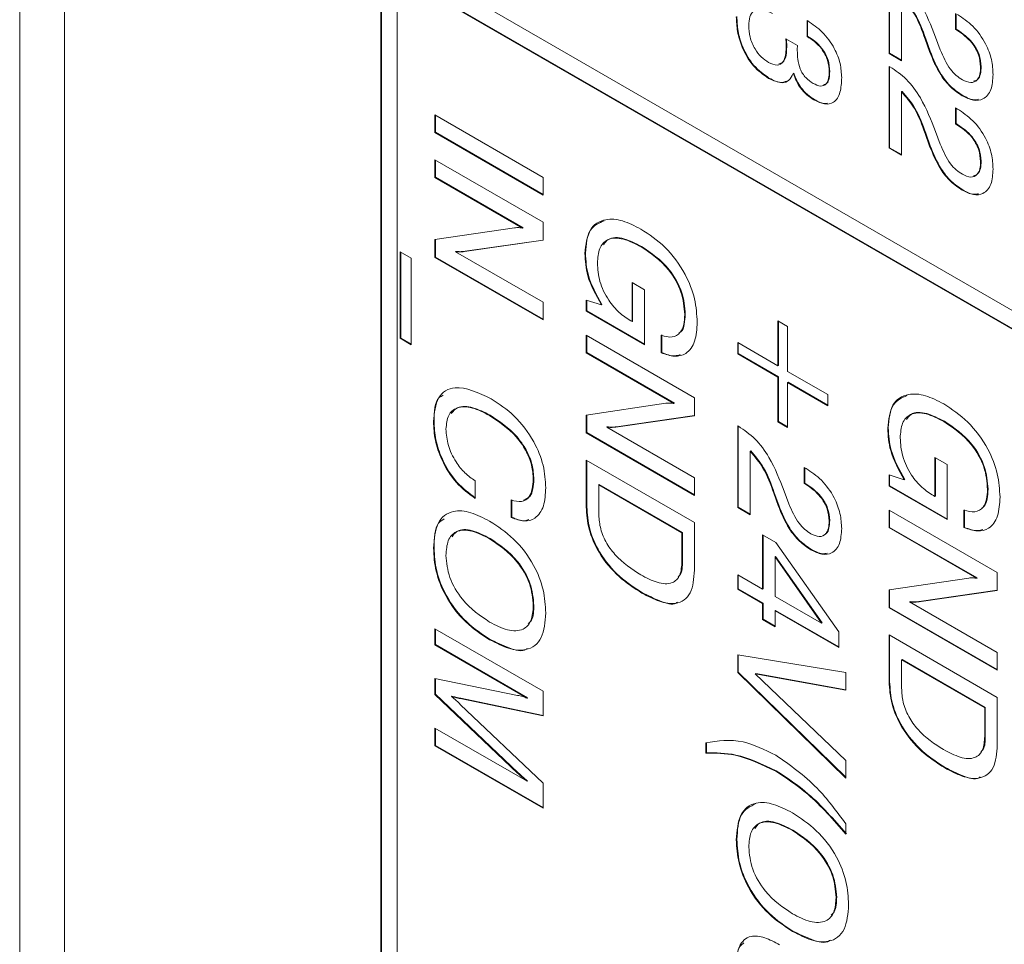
# Model space of a CAD drawing. Header units: millimetres. Extents: x 22 to 278, y 61 to 167.
# Tile 132 of 148: x 237.06 to 243.5, y 123.03 to 129.07. Entities that reach past the tile are written whole.
import ezdxf

# ---------------------------------------------------------------- set-up
doc = ezdxf.new("R2010")
doc.units = ezdxf.units.MM
doc.layers.get('0').update_dxf_attribs({"lineweight": 15})

msp = doc.modelspace()

# ---------------------------------------------------------------- linework, layer by layer
for p, q in [((237.0574, 138.037), (237.0574, 86.1867)), ((237.3503, 86.1867), (237.3503, 137.2205)), ((239.4186, 132.0051), (239.4186, 113.1021)), ((239.4221, 132.003), (239.4221, 113.1042)), ((239.5246, 129.4942), (264.5209, 115.0642)), ((239.5246, 129.3717), (239.5246, 122.5536)), ((264.5209, 114.9417), (239.5246, 129.3717)), ((264.5244, 114.9438), (239.5282, 129.3738)), ((242.742, 128.8528), (242.742, 129.3867)), ((242.7455, 128.8548), (242.7455, 129.3846)), ((242.8236, 129.2212), (242.8236, 128.8057)), ((243.1771, 129.0099), (243.1771, 129.1145)), ((243.1806, 129.0119), (243.1806, 129.1125)), ((242.2053, 129.0684), (242.2101, 129.0656)), ((242.2053, 128.9637), (242.2053, 129.0684)), ((242.2088, 128.9658), (242.2088, 129.0664)), ((242.2088, 128.9658), (242.2053, 128.9637)), ((243.0451, 128.9605), (243.0767, 128.877)), ((243.1806, 129.0119), (243.1771, 129.0099)), ((243.185, 129.0053), (243.1771, 129.0099)), ((243.1886, 129.0073), (243.1806, 129.0119)), ((243.1886, 129.0073), (243.185, 129.0053)), ((242.0672, 128.9499), (242.1427, 128.9058)), ((242.0676, 128.9459), (242.0672, 128.9499)), ((242.0708, 128.9477), (242.0676, 128.9459)), ((242.0728, 128.8946), (242.0693, 128.8925)), ((242.9812, 128.9496), (242.9777, 128.9475)), ((243.0068, 128.8656), (242.9777, 128.9475)), ((243.0104, 128.8676), (242.9812, 128.9496)), ((242.7455, 128.8548), (242.742, 128.8528)), ((242.8236, 128.8057), (242.742, 128.8528)), ((242.8236, 128.8098), (242.7455, 128.8548)), ((243.0104, 128.8676), (243.0068, 128.8656)), ((242.742, 128.769), (242.7475, 128.7659)), ((242.742, 128.2352), (242.742, 128.769)), ((242.7455, 128.2372), (242.7455, 128.767)), ((243.3438, 128.7667), (243.3403, 128.7647)), ((242.1187, 128.7237), (242.1152, 128.7216)), ((242.3539, 128.7343), (242.3503, 128.7323)), ((241.9566, 128.6926), (241.953, 128.6906)), ((242.8271, 128.6056), (242.8236, 128.6035)), ((242.8236, 128.6035), (242.8236, 128.1881)), ((243.2238, 128.5787), (243.2203, 128.5767)), ((242.2544, 128.5521), (242.2509, 128.55)), ((239.7721, 128.451), (240.4792, 128.0428)), ((239.7721, 128.3359), (239.7721, 128.451)), ((239.7757, 128.3379), (239.7757, 128.449)), ((243.1771, 128.4969), (243.1889, 128.4901)), ((243.1771, 128.3922), (243.1771, 128.4969)), ((243.1806, 128.3943), (243.1806, 128.4949)), ((243.1806, 128.3943), (243.1771, 128.3922)), ((243.185, 128.3876), (243.1771, 128.3922)), ((243.1886, 128.3897), (243.1806, 128.3943)), ((243.1886, 128.3897), (243.185, 128.3876)), ((239.7757, 128.3379), (239.7721, 128.3359)), ((240.4792, 127.9277), (239.7721, 128.3359)), ((240.4792, 127.9318), (239.7757, 128.3379)), ((242.9812, 128.3319), (242.9777, 128.3299)), ((243.0068, 128.2479), (242.9777, 128.3299)), ((243.0104, 128.25), (242.9812, 128.3319)), ((243.0451, 128.3428), (243.0767, 128.2593)), ((243.0104, 128.25), (243.0068, 128.2479)), ((242.7455, 128.2372), (242.742, 128.2352)), ((242.8236, 128.1881), (242.742, 128.2352)), ((242.8236, 128.1921), (242.7455, 128.2372)), ((239.7721, 128.1579), (240.4792, 127.7497)), ((239.7721, 128.0428), (239.7721, 128.1579)), ((239.7757, 128.0448), (239.7757, 128.1559)), ((243.3438, 128.1491), (243.3403, 128.147)), ((239.7757, 128.0448), (239.7721, 128.0428)), ((240.3452, 127.7119), (239.7721, 128.0428)), ((240.3488, 127.714), (239.7757, 128.0448)), ((240.4792, 128.0428), (240.4792, 127.9277)), ((243.2238, 127.9611), (243.2203, 127.959)), ((240.4792, 127.7497), (240.4792, 127.6318)), ((239.7721, 127.6361), (240.293, 127.7135)), ((240.3488, 127.714), (240.3452, 127.7119)), ((239.7721, 127.5194), (239.7721, 127.6361)), ((239.7757, 127.5214), (239.7757, 127.6367)), ((240.4792, 127.6318), (239.9656, 127.5576)), ((240.4792, 127.6333), (239.9691, 127.5597)), ((239.5455, 127.556), (239.618, 127.5141)), ((239.5455, 126.9907), (239.5455, 127.556)), ((239.549, 126.9927), (239.549, 127.5539)), ((239.9097, 127.5592), (239.9061, 127.5572)), ((239.9061, 127.5572), (240.4792, 127.2263)), ((239.9691, 127.5597), (239.9656, 127.5576)), ((240.7565, 127.5476), (240.753, 127.5456)), ((241.1241, 127.5909), (241.1206, 127.5889)), ((239.618, 127.5141), (239.618, 126.9488)), ((239.7757, 127.5214), (239.7721, 127.5194)), ((240.4792, 127.1112), (239.7721, 127.5194)), ((240.4792, 127.1152), (239.7757, 127.5214)), ((241.0612, 127.355), (241.1428, 127.3079)), ((241.0612, 127.0997), (241.0612, 127.355)), ((241.0648, 127.1017), (241.0648, 127.353)), ((241.1428, 127.3079), (241.1428, 126.9479)), ((240.4792, 127.2263), (240.4792, 127.1112)), ((240.7621, 127.1677), (240.7621, 127.2407)), ((240.7621, 127.2407), (240.8607, 127.2089)), ((240.7656, 127.1697), (240.7656, 127.2395)), ((240.7656, 127.1697), (240.7621, 127.1677)), ((241.1428, 126.9479), (240.7621, 127.1677)), ((241.1428, 126.952), (240.7656, 127.1697)), ((240.8642, 127.211), (240.8607, 127.2089)), ((241.0524, 127.1048), (241.0612, 127.0997)), ((241.0648, 127.1017), (241.0612, 127.0997)), ((241.4093, 127.1477), (241.4057, 127.1457)), ((242.0149, 127.104), (242.0784, 127.0673)), ((242.0149, 126.8109), (242.0149, 127.104)), ((242.0185, 126.8129), (242.0185, 127.1019)), ((242.0784, 127.0673), (242.0784, 126.7742)), ((239.549, 126.9927), (239.5455, 126.9907)), ((239.618, 126.9488), (239.5455, 126.9907)), ((239.618, 126.9529), (239.549, 126.9927)), ((240.7621, 127.0107), (241.4692, 126.6025)), ((240.7621, 126.8955), (240.7621, 127.0107)), ((240.7656, 126.8976), (240.7656, 127.0086)), ((241.2516, 126.8956), (241.2516, 127.0107)), ((241.2551, 126.8976), (241.2551, 127.0128)), ((241.752, 126.9626), (242.0149, 126.8109)), ((241.752, 126.8893), (241.752, 126.9626)), ((241.7556, 126.8914), (241.7556, 126.9606)), ((240.7656, 126.8976), (240.7621, 126.8955)), ((241.3352, 126.5647), (240.7621, 126.8955)), ((241.3387, 126.5667), (240.7656, 126.8976)), ((241.2551, 126.8976), (241.2516, 126.8956)), ((241.7556, 126.8914), (241.752, 126.8893)), ((242.0149, 126.7376), (241.752, 126.8893)), ((242.0185, 126.7396), (241.7556, 126.8914)), ((242.0185, 126.8129), (242.0149, 126.8109)), ((242.0784, 126.7742), (242.3413, 126.6224)), ((242.0185, 126.7396), (242.0149, 126.7376)), ((242.0149, 126.4445), (242.0149, 126.7376)), ((242.0185, 126.4465), (242.0185, 126.7396)), ((242.0819, 126.703), (242.0784, 126.7009)), ((242.0784, 126.7009), (242.0784, 126.4078)), ((242.3413, 126.5492), (242.0784, 126.7009)), ((242.3413, 126.5533), (242.0819, 126.703)), ((241.4692, 126.6025), (241.4692, 126.4845)), ((242.3413, 126.6224), (242.3413, 126.5492)), ((240.7621, 126.4889), (241.2829, 126.5662)), ((241.3387, 126.5667), (241.3352, 126.5647)), ((239.7666, 126.4477), (239.7631, 126.4457)), ((240.1327, 126.4882), (240.1292, 126.4862)), ((240.7621, 126.3721), (240.7621, 126.4889)), ((240.7656, 126.3741), (240.7656, 126.4894)), ((241.4692, 126.4845), (240.9556, 126.4104)), ((241.4692, 126.4861), (240.9591, 126.4124)), ((242.0185, 126.4465), (242.0149, 126.4445)), ((242.0784, 126.4078), (242.0149, 126.4445)), ((242.0784, 126.4119), (242.0185, 126.4465)), ((243.104, 126.4479), (243.1005, 126.4459)), ((240.8996, 126.4119), (240.8961, 126.4099)), ((240.8961, 126.4099), (241.4692, 126.0791)), ((240.9591, 126.4124), (240.9556, 126.4104)), ((241.752, 126.4183), (241.7575, 126.4151)), ((241.752, 125.8844), (241.752, 126.4183)), ((241.7556, 125.8864), (241.7556, 126.4162)), ((242.7364, 126.4046), (242.7329, 126.4026)), ((240.7656, 126.3741), (240.7621, 126.3721)), ((241.4692, 125.9639), (240.7621, 126.3721)), ((241.4692, 125.968), (240.7656, 126.3741)), ((241.8371, 126.2548), (241.8336, 126.2527)), ((241.8336, 126.2527), (241.8336, 125.8373)), ((240.7621, 126.1941), (241.4692, 125.7859)), ((240.7621, 125.8874), (240.7621, 126.1941)), ((240.7656, 125.8895), (240.7656, 126.1921)), ((243.0411, 126.2121), (243.1227, 126.165)), ((243.0411, 125.9567), (243.0411, 126.2121)), ((243.0447, 125.9588), (243.0447, 126.21)), ((242.1872, 126.1461), (242.1989, 126.1393)), ((242.1872, 126.0414), (242.1872, 126.1461)), ((242.1907, 126.0435), (242.1907, 126.1441)), ((243.1227, 126.165), (243.1227, 125.8049)), ((240.035, 126.059), (240.035, 125.9439)), ((240.4193, 126.0698), (240.4158, 126.0677)), ((241.4692, 126.0791), (241.4692, 125.9639)), ((242.742, 126.0247), (242.742, 126.0977)), ((242.742, 126.0977), (242.8406, 126.066)), ((242.7455, 126.0268), (242.7455, 126.0966)), ((242.8441, 126.068), (242.8406, 126.066)), ((240.8472, 126.0339), (240.8437, 126.0319)), ((240.8437, 126.0319), (240.8437, 125.8453)), ((241.3876, 125.7179), (240.8437, 126.0319)), ((241.3911, 125.7199), (240.8472, 126.0339)), ((242.0551, 125.992), (242.0867, 125.9085)), ((242.1907, 126.0435), (242.1872, 126.0414)), ((242.1951, 126.0369), (242.1872, 126.0414)), ((242.1986, 126.0389), (242.1907, 126.0435)), ((242.1986, 126.0389), (242.1951, 126.0369)), ((242.7455, 126.0268), (242.742, 126.0247)), ((243.1227, 125.8049), (242.742, 126.0247)), ((243.1227, 125.809), (242.7455, 126.0268)), ((243.3892, 126.0048), (243.3856, 126.0027)), ((240.2707, 125.8183), (240.2707, 125.9334)), ((240.2743, 125.8203), (240.2743, 125.9355)), ((241.9913, 125.9811), (241.9877, 125.9791)), ((242.0169, 125.8971), (241.9877, 125.9791)), ((242.0204, 125.8992), (241.9913, 125.9811)), ((243.0323, 125.9618), (243.0411, 125.9567)), ((243.0447, 125.9588), (243.0411, 125.9567)), ((240.7656, 125.8895), (240.7621, 125.8874)), ((241.7556, 125.8864), (241.752, 125.8844)), ((241.8336, 125.8373), (241.752, 125.8844)), ((241.8336, 125.8413), (241.7556, 125.8864)), ((242.0204, 125.8992), (242.0169, 125.8971)), ((242.742, 125.8677), (243.4491, 125.4595)), ((242.742, 125.7526), (242.742, 125.8677)), ((242.7455, 125.7546), (242.7455, 125.8657)), ((243.2315, 125.7526), (243.2315, 125.8678)), ((243.235, 125.7546), (243.235, 125.8698)), ((240.2743, 125.8203), (240.2707, 125.8183)), ((242.3539, 125.7983), (242.3503, 125.7963)), ((241.4692, 125.7859), (241.4692, 125.4748)), ((242.7455, 125.7546), (242.742, 125.7526)), ((243.3151, 125.4217), (242.742, 125.7526)), ((243.3186, 125.4237), (242.7455, 125.7546)), ((243.235, 125.7546), (243.2315, 125.7526)), ((240.1337, 125.6816), (240.1302, 125.6796)), ((241.3911, 125.7199), (241.3876, 125.7179)), ((241.3876, 125.5312), (241.3876, 125.7179)), ((241.3911, 125.5333), (241.3911, 125.7199)), ((241.9152, 125.7064), (242.0016, 125.6565)), ((241.9152, 125.3505), (241.9152, 125.7064)), ((241.9187, 125.3525), (241.9187, 125.7044)), ((239.7666, 125.6205), (239.7631, 125.6185)), ((242.0016, 125.6565), (242.4138, 125.0721)), ((242.2339, 125.6103), (242.2304, 125.6082)), ((242.0003, 125.5631), (241.9968, 125.561)), ((241.9968, 125.561), (241.9968, 125.3034)), ((242.3003, 125.1282), (241.9968, 125.561)), ((242.3039, 125.1302), (242.0003, 125.5631)), ((241.3911, 125.5333), (241.3876, 125.5312)), ((241.752, 125.4447), (241.9152, 125.3505)), ((241.752, 125.3505), (241.752, 125.4447)), ((241.7556, 125.3525), (241.7556, 125.4426)), ((242.742, 125.3459), (243.2628, 125.4233)), ((243.3186, 125.4237), (243.3151, 125.4217)), ((243.4491, 125.4595), (243.4491, 125.3416)), ((241.7556, 125.3525), (241.752, 125.3505)), ((241.9152, 125.2563), (241.752, 125.3505)), ((241.9187, 125.2583), (241.7556, 125.3525)), ((241.9187, 125.3525), (241.9152, 125.3505)), ((242.7455, 125.2312), (242.7455, 125.3464)), ((241.1295, 125.3266), (241.126, 125.3246)), ((241.9968, 125.3034), (242.3003, 125.1282)), ((242.742, 125.2291), (242.742, 125.3459)), ((243.4491, 125.3416), (242.9355, 125.2674)), ((243.4491, 125.3431), (242.939, 125.2695)), ((240.4193, 125.2437), (240.4158, 125.2417)), ((241.9187, 125.2583), (241.9152, 125.2563)), ((241.9152, 125.1516), (241.9152, 125.2563)), ((241.9187, 125.1536), (241.9187, 125.2583)), ((242.7455, 125.2312), (242.742, 125.2291)), ((243.4491, 124.8209), (242.742, 125.2291)), ((243.4491, 124.825), (242.7455, 125.2312)), ((242.8795, 125.269), (242.876, 125.2669)), ((242.876, 125.2669), (243.4491, 124.9361)), ((242.939, 125.2695), (242.9355, 125.2674)), ((241.9187, 125.1536), (241.9152, 125.1516)), ((241.9968, 125.1086), (241.9187, 125.1536)), ((242.0003, 125.2112), (241.9968, 125.2092)), ((241.9968, 125.2092), (241.9968, 125.1045)), ((242.4138, 124.9684), (241.9968, 125.2092)), ((242.4138, 124.9725), (242.0003, 125.2112)), ((239.7721, 125.0907), (240.4792, 124.6825)), ((239.7721, 124.986), (239.7721, 125.0907)), ((241.9968, 125.1045), (241.9152, 125.1516)), ((242.3039, 125.1302), (242.3003, 125.1282)), ((239.7757, 124.988), (239.7757, 125.0886)), ((242.4138, 125.0721), (242.4138, 124.9684)), ((242.742, 125.0512), (243.4491, 124.643)), ((242.742, 124.7445), (242.742, 125.0512)), ((242.7455, 124.7465), (242.7455, 125.0491)), ((239.7757, 124.988), (239.7721, 124.986)), ((240.3745, 124.6382), (239.7721, 124.986)), ((240.3781, 124.6403), (239.7757, 124.988)), ((240.1337, 125.0221), (240.1302, 125.02)), ((241.752, 124.9213), (242.4591, 124.8062)), ((241.752, 124.8061), (241.752, 124.9213)), ((241.7556, 124.8082), (241.7556, 124.9207)), ((243.4491, 124.9361), (243.4491, 124.8209)), ((242.8271, 124.891), (242.8236, 124.8889)), ((243.3675, 124.5749), (242.8236, 124.8889)), ((242.8236, 124.8889), (242.8236, 124.7023)), ((243.371, 124.577), (242.8271, 124.891)), ((241.7556, 124.8082), (241.752, 124.8061)), ((242.4591, 124.1153), (241.752, 124.8061)), ((242.4591, 124.1208), (241.7556, 124.8082)), ((241.8707, 124.7979), (241.8672, 124.7959)), ((241.8672, 124.7959), (242.4591, 124.2293)), ((242.4591, 124.6904), (241.8672, 124.7959)), ((242.4591, 124.693), (241.8707, 124.7979)), ((242.4591, 124.8062), (242.4591, 124.6904)), ((239.7721, 124.7661), (240.3126, 124.656)), ((239.7721, 124.6615), (239.7721, 124.7661)), ((239.7757, 124.6635), (239.7757, 124.7654)), ((242.7455, 124.7465), (242.742, 124.7445)), ((239.7757, 124.6635), (239.7721, 124.6615)), ((240.3126, 124.1482), (239.7721, 124.6615)), ((240.3162, 124.1503), (239.7757, 124.6635)), ((239.8837, 124.651), (239.8802, 124.649)), ((240.3781, 124.6403), (240.3745, 124.6382)), ((240.4792, 124.6825), (240.4792, 124.5222)), ((243.4491, 124.643), (243.4491, 124.3319)), ((239.9418, 124.6368), (239.9383, 124.6347)), ((240.4792, 124.5222), (239.9383, 124.6347)), ((239.9383, 124.5971), (240.4792, 124.0828)), ((240.4792, 124.5249), (239.9418, 124.6368)), ((243.371, 124.577), (243.3675, 124.5749)), ((243.3675, 124.3883), (243.3675, 124.5749)), ((243.371, 124.3903), (243.371, 124.577)), ((239.7721, 124.4416), (240.3745, 124.0938)), ((239.7721, 124.3265), (239.7721, 124.4416)), ((239.7757, 124.3285), (239.7757, 124.4396)), ((243.371, 124.3903), (243.3675, 124.3883)), ((239.7757, 124.3285), (239.7721, 124.3265)), ((240.4792, 123.9183), (239.7721, 124.3265)), ((240.4792, 123.9223), (239.7757, 124.3285)), ((241.5435, 124.2774), (241.5435, 124.3447)), ((241.547, 124.2795), (241.547, 124.3467)), ((241.547, 124.2795), (241.5435, 124.2774)), ((242.4591, 124.2293), (242.4591, 124.1153)), ((240.3162, 124.1503), (240.3126, 124.1482)), ((242.0046, 124.1619), (242.001, 124.1599)), ((243.1094, 124.1836), (243.1059, 124.1816)), ((240.3781, 124.0959), (240.3745, 124.0938)), ((240.4792, 124.0828), (240.4792, 123.9183)), ((242.4591, 123.8161), (242.4591, 123.7489)), ((242.1136, 123.7744), (242.1101, 123.7724)), ((241.7465, 123.7134), (241.743, 123.7113)), ((242.3992, 123.3366), (242.3957, 123.3345)), ((242.1136, 123.1149), (242.1101, 123.1129))]:
    msp.add_line(p, q)
for points, knots in [([(242.7475, 129.3835), (242.7843, 129.359), (242.8578, 129.3102), (242.9693, 129.1565), (243.0163, 129.0349), (243.0451, 128.9605)], [0, 0, 0, 0, 0.279996, 0.559198, 1, 1, 1, 1]), ([(242.9777, 128.9475), (242.9576, 129.0041), (242.9219, 129.1047), (242.8535, 129.1857), (242.8236, 129.2212)], [0, 0, 0, 0, 0.562606, 1, 1, 1, 1]), ([(242.9812, 128.9496), (242.9611, 129.0061), (242.9255, 129.1067), (242.857, 129.1878), (242.8271, 129.2232)], [0, 0, 0, 0, 0.562606, 1, 1, 1, 1]), ([(241.953, 128.6906), (241.9189, 128.7147), (241.8506, 128.763), (241.7799, 128.8854), (241.7472, 128.9984), (241.7444, 129.0615), (241.743, 129.093)], [0, 0, 0, 0, 0.279361, 0.558332, 0.778914, 1, 1, 1, 1]), ([(241.9566, 128.6926), (241.9224, 128.7168), (241.8541, 128.765), (241.7835, 128.8874), (241.7507, 129.0004), (241.7479, 129.0635), (241.7465, 129.0951)], [0, 0, 0, 0, 0.279361, 0.558332, 0.778914, 1, 1, 1, 1]), ([(241.9787, 129.1155), (241.9562, 129.1262), (241.9114, 129.1476), (241.8561, 129.1392), (241.8279, 129.095), (241.8257, 129.0554), (241.8245, 129.0356)], [0, 0, 0, 0, 0.2806915, 0.5594019, 0.7792757, 1, 1, 1, 1]), ([(243.1889, 129.1078), (243.2232, 129.0851), (243.2916, 129.0399), (243.3733, 128.9273), (243.4165, 128.8113), (243.4201, 128.7472), (243.4219, 128.7151)], [0, 0, 0, 0, 0.280451, 0.559362, 0.779308, 1, 1, 1, 1]), ([(241.8245, 129.0356), (241.8258, 129.0112), (241.8284, 128.9625), (241.8591, 128.8863), (241.9052, 128.8268), (241.9375, 128.8056), (241.9536, 128.795)], [0, 0, 0, 0, 0.2806558, 0.559744, 0.7795108, 1, 1, 1, 1]), ([(242.2101, 129.0656), (242.2425, 129.0441), (242.307, 129.0012), (242.3844, 128.8956), (242.4266, 128.7862), (242.4301, 128.7255), (242.4319, 128.6951)], [0, 0, 0, 0, 0.280391, 0.559399, 0.779365, 1, 1, 1, 1]), ([(242.3503, 128.7323), (242.3488, 128.7573), (242.3457, 128.8071), (242.3048, 128.8838), (242.2539, 128.9332), (242.2215, 128.9535), (242.2053, 128.9637)], [0, 0, 0, 0, 0.280224, 0.558001, 0.778617, 1, 1, 1, 1]), ([(242.3539, 128.7343), (242.3523, 128.7593), (242.3493, 128.8091), (242.3084, 128.8858), (242.2574, 128.9352), (242.2251, 128.9556), (242.2088, 128.9658)], [0, 0, 0, 0, 0.280224, 0.558001, 0.778617, 1, 1, 1, 1]), ([(243.3403, 128.7647), (243.338, 128.791), (243.3334, 128.8435), (243.2749, 128.944), (243.2191, 128.982), (243.185, 129.0053)], [0, 0, 0, 0, 0.280567, 0.560264, 1, 1, 1, 1]), ([(243.3438, 128.7667), (243.3415, 128.793), (243.3369, 128.8455), (243.2785, 128.946), (243.2227, 128.9841), (243.1886, 129.0073)], [0, 0, 0, 0, 0.280567, 0.560264, 1, 1, 1, 1]), ([(241.9536, 128.795), (241.9732, 128.786), (242.0124, 128.7682), (242.0633, 128.802), (242.067, 128.8582), (242.0693, 128.8925)], [0, 0, 0, 0, 0.280253, 0.559686, 1, 1, 1, 1]), ([(242.0218, 128.7845), (242.0336, 128.7893), (242.0692, 128.8038), (242.0714, 128.8583), (242.0728, 128.8946)], [0, 0, 0, 0, 0.333993, 1, 1, 1, 1]), ([(242.0693, 128.8925), (242.0691, 128.9024), (242.0688, 128.9201), (242.068, 128.938), (242.0676, 128.9459)], [0, 0, 0, 0, 0.559986, 1, 1, 1, 1]), ([(242.0728, 128.8946), (242.0726, 128.9045), (242.0723, 128.9221), (242.0715, 128.94), (242.0711, 128.9479)], [0, 0, 0, 0, 0.559986, 1, 1, 1, 1]), ([(242.1427, 128.9058), (242.1424, 128.8999), (242.1419, 128.8893), (242.1419, 128.8784), (242.1418, 128.8736)], [0, 0, 0, 0, 0.5599977, 1, 1, 1, 1]), ([(242.1418, 128.8736), (242.1423, 128.8545), (242.1433, 128.8163), (242.1547, 128.7631), (242.1756, 128.7214), (242.2041, 128.685), (242.2289, 128.6688), (242.2454, 128.6579)], [0, 0, 0, 0, 0.250796, 0.500532, 0.62557, 0.750579, 1, 1, 1, 1]), ([(243.2203, 128.5767), (243.1949, 128.5937), (243.144, 128.6277), (243.0629, 128.7291), (243.0281, 128.8138), (243.0068, 128.8656)], [0, 0, 0, 0, 0.280291, 0.560216, 1, 1, 1, 1]), ([(243.2238, 128.5787), (243.1984, 128.5957), (243.1475, 128.6297), (243.0664, 128.7311), (243.0316, 128.8159), (243.0104, 128.8676)], [0, 0, 0, 0, 0.280291, 0.560216, 1, 1, 1, 1]), ([(243.0767, 128.877), (243.096, 128.8321), (243.1231, 128.7694), (243.1806, 128.7073), (243.2075, 128.6897), (243.221, 128.6809)], [0, 0, 0, 0, 0.558127, 0.779013, 1, 1, 1, 1]), ([(242.7475, 128.7659), (242.7843, 128.7414), (242.8578, 128.6925), (242.9693, 128.5389), (243.0163, 128.4173), (243.0451, 128.3428)], [0, 0, 0, 0, 0.279996, 0.559198, 1, 1, 1, 1]), ([(243.221, 128.6809), (243.2399, 128.6723), (243.2777, 128.6549), (243.3182, 128.6747), (243.3379, 128.715), (243.3395, 128.7481), (243.3403, 128.7647)], [0, 0, 0, 0, 0.27961, 0.558548, 0.779048, 1, 1, 1, 1]), ([(243.2939, 128.6713), (243.3037, 128.6739), (243.3255, 128.6799), (243.3411, 128.7177), (243.3429, 128.7504), (243.3438, 128.7667)], [0, 0, 0, 0, 0.290051, 0.644662, 1, 1, 1, 1]), ([(242.1152, 128.7216), (242.1071, 128.7057), (242.0909, 128.6738), (242.0347, 128.6531), (241.984, 128.6764), (241.953, 128.6906)], [0, 0, 0, 0, 0.280899, 0.561106, 1, 1, 1, 1]), ([(242.2509, 128.55), (242.2353, 128.5601), (242.204, 128.5802), (242.1505, 128.6367), (242.1286, 128.6895), (242.1152, 128.7216)], [0, 0, 0, 0, 0.2814183, 0.5622336, 1, 1, 1, 1]), ([(242.2544, 128.5521), (242.2388, 128.5622), (242.2076, 128.5823), (242.154, 128.6387), (242.1321, 128.6915), (242.1187, 128.7237)], [0, 0, 0, 0, 0.2814183, 0.5622336, 1, 1, 1, 1]), ([(242.2454, 128.6579), (242.2622, 128.6497), (242.2959, 128.6334), (242.333, 128.6498), (242.3485, 128.6879), (242.3497, 128.7175), (242.3503, 128.7323)], [0, 0, 0, 0, 0.279973, 0.558282, 0.778793, 1, 1, 1, 1]), ([(242.4319, 128.6951), (242.4304, 128.6615), (242.4272, 128.5945), (242.3875, 128.5291), (242.3216, 128.5155), (242.2745, 128.5385), (242.2509, 128.55)], [0, 0, 0, 0, 0.280903, 0.56016, 0.779706, 1, 1, 1, 1]), ([(242.3121, 128.6484), (242.3206, 128.6505), (242.3399, 128.6552), (242.3517, 128.6906), (242.3531, 128.7197), (242.3539, 128.7343)], [0, 0, 0, 0, 0.279635, 0.63925, 1, 1, 1, 1]), ([(243.4219, 128.7151), (243.4196, 128.68), (243.4149, 128.6099), (243.365, 128.551), (243.2947, 128.5405), (243.2451, 128.5646), (243.2203, 128.5767)], [0, 0, 0, 0, 0.28044, 0.559681, 0.779592, 1, 1, 1, 1]), ([(242.0681, 128.6725), (242.0608, 128.6691), (242.0308, 128.6547), (241.9886, 128.6763), (241.9566, 128.6926)], [0, 0, 0, 0, 0.242008, 1, 1, 1, 1]), ([(242.9777, 128.3299), (242.9576, 128.3865), (242.9219, 128.487), (242.8535, 128.5681), (242.8236, 128.6035)], [0, 0, 0, 0, 0.562606, 1, 1, 1, 1]), ([(242.9812, 128.3319), (242.9611, 128.3885), (242.9255, 128.4891), (242.857, 128.5701), (242.8271, 128.6056)], [0, 0, 0, 0, 0.562606, 1, 1, 1, 1]), ([(243.3269, 128.554), (243.317, 128.5518), (243.2868, 128.545), (243.2492, 128.5651), (243.2238, 128.5787)], [0, 0, 0, 0, 0.324555, 1, 1, 1, 1]), ([(242.3403, 128.5285), (242.3348, 128.527), (242.3103, 128.5205), (242.2788, 128.5383), (242.2544, 128.5521)], [0, 0, 0, 0, 0.223995, 1, 1, 1, 1]), ([(243.1889, 128.4901), (243.2232, 128.4675), (243.2916, 128.4222), (243.3733, 128.3096), (243.4165, 128.1937), (243.4201, 128.1296), (243.4219, 128.0975)], [0, 0, 0, 0, 0.280451, 0.559362, 0.779308, 1, 1, 1, 1]), ([(243.3403, 128.147), (243.338, 128.1733), (243.3334, 128.2258), (243.2749, 128.3263), (243.2191, 128.3644), (243.185, 128.3876)], [0, 0, 0, 0, 0.280567, 0.5602644, 1, 1, 1, 1]), ([(243.3438, 128.1491), (243.3415, 128.1754), (243.3369, 128.2279), (243.2785, 128.3284), (243.2227, 128.3664), (243.1886, 128.3897)], [0, 0, 0, 0, 0.280567, 0.5602644, 1, 1, 1, 1]), ([(243.2203, 127.959), (243.1949, 127.976), (243.144, 128.0101), (243.0629, 128.1115), (243.0281, 128.1962), (243.0068, 128.2479)], [0, 0, 0, 0, 0.2802912, 0.560216, 1, 1, 1, 1]), ([(243.2238, 127.9611), (243.1984, 127.9781), (243.1475, 128.0121), (243.0664, 128.1135), (243.0316, 128.1982), (243.0104, 128.25)], [0, 0, 0, 0, 0.2802912, 0.560216, 1, 1, 1, 1]), ([(243.0767, 128.2593), (243.096, 128.2144), (243.1231, 128.1518), (243.1806, 128.0897), (243.2075, 128.0721), (243.221, 128.0633)], [0, 0, 0, 0, 0.558127, 0.779013, 1, 1, 1, 1]), ([(243.221, 128.0633), (243.2399, 128.0546), (243.2777, 128.0373), (243.3182, 128.0571), (243.3379, 128.0973), (243.3395, 128.1305), (243.3403, 128.147)], [0, 0, 0, 0, 0.2796101, 0.558548, 0.779048, 1, 1, 1, 1]), ([(243.2939, 128.0536), (243.3037, 128.0563), (243.3255, 128.0622), (243.3411, 128.1), (243.3429, 128.1327), (243.3438, 128.1491)], [0, 0, 0, 0, 0.290051, 0.644662, 1, 1, 1, 1]), ([(243.4219, 128.0975), (243.4196, 128.0624), (243.4149, 127.9923), (243.365, 127.9334), (243.2947, 127.9229), (243.2451, 127.947), (243.2203, 127.959)], [0, 0, 0, 0, 0.28044, 0.559681, 0.779592, 1, 1, 1, 1]), ([(243.3269, 127.9364), (243.317, 127.9341), (243.2868, 127.9273), (243.2492, 127.9475), (243.2238, 127.9611)], [0, 0, 0, 0, 0.324555, 1, 1, 1, 1]), ([(240.753, 127.5456), (240.7591, 127.6015), (240.7712, 127.7134), (240.8766, 127.7762), (240.9984, 127.7667), (241.0789, 127.7255), (241.1192, 127.7048)], [0, 0, 0, 0, 0.27927, 0.558399, 0.778964, 1, 1, 1, 1]), ([(240.7565, 127.5476), (240.7618, 127.6053), (240.7715, 127.7129), (240.8453, 127.7444), (240.8796, 127.759)], [0, 0, 0, 0, 0.5359905, 1, 1, 1, 1]), ([(240.293, 127.7135), (240.3024, 127.7141), (240.3193, 127.7153), (240.3373, 127.7129), (240.3452, 127.7119)], [0, 0, 0, 0, 0.559938, 1, 1, 1, 1]), ([(241.1192, 127.7048), (241.1726, 127.6697), (241.2793, 127.5995), (241.4086, 127.4265), (241.4786, 127.2453), (241.4844, 127.1451), (241.4873, 127.095)], [0, 0, 0, 0, 0.2805104, 0.5594555, 0.7793826, 1, 1, 1, 1]), ([(241.1206, 127.5889), (241.0814, 127.609), (241.0032, 127.6492), (240.903, 127.6479), (240.8422, 127.5848), (240.8371, 127.5165), (240.8346, 127.4823)], [0, 0, 0, 0, 0.280945, 0.560274, 0.779826, 1, 1, 1, 1]), ([(241.1241, 127.5909), (241.0854, 127.6105), (241.0081, 127.6495), (240.9138, 127.6554), (240.8844, 127.6155), (240.8751, 127.6028)], [0, 0, 0, 0, 0.407186, 0.812032, 1, 1, 1, 1]), ([(239.9656, 127.5576), (239.9549, 127.5564), (239.9358, 127.5541), (239.9152, 127.5562), (239.9061, 127.5572)], [0, 0, 0, 0, 0.560126, 1, 1, 1, 1]), ([(239.9691, 127.5597), (239.9585, 127.5584), (239.9394, 127.5561), (239.9187, 127.5582), (239.9097, 127.5592)], [0, 0, 0, 0, 0.560126, 1, 1, 1, 1]), ([(240.8607, 127.2089), (240.8253, 127.273), (240.762, 127.3877), (240.7558, 127.4972), (240.753, 127.5456)], [0, 0, 0, 0, 0.5581992, 1, 1, 1, 1]), ([(240.8642, 127.211), (240.8289, 127.275), (240.7656, 127.3898), (240.7593, 127.4992), (240.7565, 127.5476)], [0, 0, 0, 0, 0.5581992, 1, 1, 1, 1]), ([(241.4057, 127.1457), (241.4019, 127.1941), (241.3942, 127.2906), (241.2871, 127.4771), (241.1838, 127.5465), (241.1206, 127.5889)], [0, 0, 0, 0, 0.280722, 0.560128, 1, 1, 1, 1]), ([(241.4093, 127.1477), (241.4054, 127.1961), (241.3978, 127.2926), (241.2906, 127.4792), (241.1873, 127.5485), (241.1241, 127.5909)], [0, 0, 0, 0, 0.280722, 0.560128, 1, 1, 1, 1]), ([(240.8346, 127.4823), (240.8373, 127.4429), (240.8426, 127.3644), (240.9001, 127.2441), (240.9757, 127.1548), (241.0268, 127.1215), (241.0524, 127.1048)], [0, 0, 0, 0, 0.280188, 0.559158, 0.779256, 1, 1, 1, 1]), ([(241.2516, 127.0107), (241.2765, 127.0039), (241.3261, 126.9902), (241.3775, 127.0219), (241.4024, 127.0782), (241.4046, 127.1232), (241.4057, 127.1457)], [0, 0, 0, 0, 0.279948, 0.559003, 0.779281, 1, 1, 1, 1]), ([(241.4873, 127.095), (241.4847, 127.0518), (241.4794, 126.9655), (241.4231, 126.8873), (241.341, 126.8657), (241.2814, 126.8856), (241.2516, 126.8956)], [0, 0, 0, 0, 0.280365, 0.559624, 0.779576, 1, 1, 1, 1]), ([(241.3674, 127.0249), (241.3718, 127.0271), (241.3909, 127.0363), (241.4051, 127.0818), (241.4079, 127.1257), (241.4093, 127.1477)], [0, 0, 0, 0, 0.1297325, 0.5644318, 1, 1, 1, 1]), ([(241.3749, 126.8842), (241.3643, 126.8806), (241.3299, 126.8688), (241.2857, 126.8858), (241.2551, 126.8976)], [0, 0, 0, 0, 0.306854, 1, 1, 1, 1]), ([(239.7631, 126.4457), (239.7686, 126.5032), (239.7798, 126.6181), (239.9221, 126.6988), (240.058, 126.6341), (240.1411, 126.5945)], [0, 0, 0, 0, 0.28051, 0.560191, 1, 1, 1, 1]), ([(239.7666, 126.4477), (239.7679, 126.5114), (239.7695, 126.5897), (239.8165, 126.6137), (239.8253, 126.6182)], [0, 0, 0, 0, 0.81314, 1, 1, 1, 1]), ([(240.1411, 126.5945), (240.1922, 126.5609), (240.2941, 126.494), (240.4186, 126.3307), (240.4886, 126.1575), (240.4944, 126.0615), (240.4974, 126.0134)], [0, 0, 0, 0, 0.280548, 0.559656, 0.779524, 1, 1, 1, 1]), ([(242.7329, 126.4026), (242.739, 126.4585), (242.7511, 126.5704), (242.8565, 126.6332), (242.9783, 126.6238), (243.0588, 126.5825), (243.0991, 126.5619)], [0, 0, 0, 0, 0.2792699, 0.5583995, 0.7789645, 1, 1, 1, 1]), ([(242.7364, 126.4046), (242.7417, 126.4623), (242.7514, 126.5699), (242.8252, 126.6014), (242.8595, 126.6161)], [0, 0, 0, 0, 0.535991, 1, 1, 1, 1]), ([(240.1292, 126.4862), (240.0914, 126.5056), (240.0159, 126.5443), (239.9195, 126.5453), (239.854, 126.4944), (239.8478, 126.4291), (239.8446, 126.3965)], [0, 0, 0, 0, 0.280956, 0.560702, 0.780276, 1, 1, 1, 1]), ([(240.1327, 126.4882), (240.0953, 126.5072), (240.0205, 126.545), (239.926, 126.5516), (239.8919, 126.5137), (239.8791, 126.4995)], [0, 0, 0, 0, 0.386168, 0.770672, 1, 1, 1, 1]), ([(241.2829, 126.5662), (241.2924, 126.5669), (241.3092, 126.568), (241.3273, 126.5657), (241.3352, 126.5647)], [0, 0, 0, 0, 0.559938, 1, 1, 1, 1]), ([(243.1005, 126.4459), (243.0613, 126.466), (242.9831, 126.5062), (242.8829, 126.505), (242.8221, 126.4419), (242.817, 126.3735), (242.8145, 126.3393)], [0, 0, 0, 0, 0.280945, 0.560274, 0.779826, 1, 1, 1, 1]), ([(243.104, 126.4479), (243.0653, 126.4675), (242.988, 126.5066), (242.8937, 126.5124), (242.8643, 126.4725), (242.855, 126.4598)], [0, 0, 0, 0, 0.407186, 0.812032, 1, 1, 1, 1]), ([(243.0991, 126.5619), (243.1525, 126.5267), (243.2592, 126.4565), (243.3885, 126.2836), (243.4585, 126.1023), (243.4643, 126.0022), (243.4672, 125.952)], [0, 0, 0, 0, 0.28051, 0.559455, 0.779383, 1, 1, 1, 1]), ([(240.035, 125.9439), (239.9928, 125.9752), (239.9086, 126.0378), (239.8168, 126.1852), (239.7692, 126.3272), (239.7651, 126.4061), (239.7631, 126.4457)], [0, 0, 0, 0, 0.279832, 0.558925, 0.779229, 1, 1, 1, 1]), ([(240.0386, 125.9459), (239.9964, 125.9773), (239.9122, 126.0399), (239.8203, 126.1872), (239.7727, 126.3292), (239.7686, 126.4082), (239.7666, 126.4477)], [0, 0, 0, 0, 0.279832, 0.558925, 0.779229, 1, 1, 1, 1]), ([(240.4158, 126.0677), (240.4139, 126.0983), (240.4102, 126.1593), (240.3687, 126.2606), (240.2769, 126.3892), (240.1901, 126.4462), (240.1292, 126.4862)], [0, 0, 0, 0, 0.187156, 0.373835, 0.560842, 1, 1, 1, 1]), ([(240.4193, 126.0698), (240.4174, 126.1003), (240.4137, 126.1614), (240.3722, 126.2626), (240.2804, 126.3912), (240.1936, 126.4483), (240.1327, 126.4882)], [0, 0, 0, 0, 0.187156, 0.373835, 0.560842, 1, 1, 1, 1]), ([(243.3856, 126.0027), (243.3818, 126.0511), (243.3741, 126.1476), (243.267, 126.3342), (243.1637, 126.4035), (243.1005, 126.4459)], [0, 0, 0, 0, 0.2807218, 0.5601278, 1, 1, 1, 1]), ([(243.3892, 126.0048), (243.3853, 126.0531), (243.3777, 126.1496), (243.2705, 126.3362), (243.1672, 126.4055), (243.104, 126.4479)], [0, 0, 0, 0, 0.2807218, 0.5601278, 1, 1, 1, 1]), ([(239.8446, 126.3965), (239.8472, 126.3618), (239.8524, 126.2924), (239.903, 126.1871), (239.9677, 126.1065), (240.0126, 126.0749), (240.035, 126.059)], [0, 0, 0, 0, 0.279977, 0.559263, 0.779384, 1, 1, 1, 1]), ([(240.9556, 126.4104), (240.9449, 126.4091), (240.9258, 126.4068), (240.9051, 126.409), (240.8961, 126.4099)], [0, 0, 0, 0, 0.560126, 1, 1, 1, 1]), ([(240.9591, 126.4124), (240.9484, 126.4111), (240.9293, 126.4088), (240.9087, 126.411), (240.8996, 126.4119)], [0, 0, 0, 0, 0.560126, 1, 1, 1, 1]), ([(241.7575, 126.4151), (241.7943, 126.3906), (241.8678, 126.3417), (241.9794, 126.1881), (242.0264, 126.0665), (242.0551, 125.992)], [0, 0, 0, 0, 0.279996, 0.559198, 1, 1, 1, 1]), ([(242.8406, 126.066), (242.8052, 126.13), (242.7419, 126.2447), (242.7357, 126.3542), (242.7329, 126.4026)], [0, 0, 0, 0, 0.558199, 1, 1, 1, 1]), ([(242.8441, 126.068), (242.8088, 126.1321), (242.7455, 126.2468), (242.7392, 126.3563), (242.7364, 126.4046)], [0, 0, 0, 0, 0.558199, 1, 1, 1, 1]), ([(242.8145, 126.3393), (242.8172, 126.3), (242.8225, 126.2215), (242.88, 126.1011), (242.9556, 126.0118), (243.0067, 125.9785), (243.0323, 125.9618)], [0, 0, 0, 0, 0.280188, 0.559158, 0.779256, 1, 1, 1, 1]), ([(241.9877, 125.9791), (241.9677, 126.0357), (241.932, 126.1362), (241.8635, 126.2173), (241.8336, 126.2527)], [0, 0, 0, 0, 0.562606, 1, 1, 1, 1]), ([(241.9913, 125.9811), (241.9712, 126.0377), (241.9355, 126.1383), (241.8671, 126.2193), (241.8371, 126.2548)], [0, 0, 0, 0, 0.562606, 1, 1, 1, 1]), ([(242.1989, 126.1393), (242.2332, 126.1167), (242.3017, 126.0715), (242.3833, 125.9588), (242.4266, 125.8429), (242.4301, 125.7788), (242.4319, 125.7467)], [0, 0, 0, 0, 0.280451, 0.559362, 0.779308, 1, 1, 1, 1]), ([(240.2707, 125.9334), (240.2944, 125.9274), (240.3417, 125.9152), (240.4053, 125.9554), (240.4118, 126.0252), (240.4158, 126.0677)], [0, 0, 0, 0, 0.280963, 0.561077, 1, 1, 1, 1]), ([(240.3517, 125.9317), (240.3669, 125.9384), (240.4115, 125.9578), (240.4162, 126.0253), (240.4193, 126.0698)], [0, 0, 0, 0, 0.342284, 1, 1, 1, 1]), ([(240.4974, 126.0134), (240.4948, 125.9716), (240.4897, 125.888), (240.4363, 125.8111), (240.3578, 125.7874), (240.2998, 125.808), (240.2707, 125.8183)], [0, 0, 0, 0, 0.2804356, 0.5598523, 0.7797494, 1, 1, 1, 1]), ([(242.3503, 125.7963), (242.348, 125.8225), (242.3435, 125.875), (242.285, 125.9755), (242.2292, 126.0136), (242.1951, 126.0369)], [0, 0, 0, 0, 0.280567, 0.560264, 1, 1, 1, 1]), ([(242.3539, 125.7983), (242.3516, 125.8246), (242.347, 125.8771), (242.2885, 125.9776), (242.2327, 126.0156), (242.1986, 126.0389)], [0, 0, 0, 0, 0.280567, 0.560264, 1, 1, 1, 1]), ([(243.2315, 125.8678), (243.2564, 125.8609), (243.306, 125.8473), (243.3574, 125.8789), (243.3823, 125.9353), (243.3845, 125.9802), (243.3856, 126.0027)], [0, 0, 0, 0, 0.279948, 0.559003, 0.779281, 1, 1, 1, 1]), ([(243.3473, 125.882), (243.3517, 125.8841), (243.3708, 125.8934), (243.385, 125.9388), (243.3878, 125.9828), (243.3892, 126.0048)], [0, 0, 0, 0, 0.129732, 0.564432, 1, 1, 1, 1]), ([(243.4672, 125.952), (243.4646, 125.9088), (243.4593, 125.8226), (243.403, 125.7443), (243.3209, 125.7228), (243.2613, 125.7426), (243.2315, 125.7526)], [0, 0, 0, 0, 0.280365, 0.559624, 0.779576, 1, 1, 1, 1]), ([(239.7631, 125.6185), (239.7677, 125.6772), (239.777, 125.7944), (239.879, 125.871), (240.0059, 125.8588), (240.0887, 125.8161), (240.1302, 125.7947)], [0, 0, 0, 0, 0.279975, 0.558537, 0.77894, 1, 1, 1, 1]), ([(241.126, 125.3246), (241.0756, 125.3568), (240.9751, 125.421), (240.8464, 125.5729), (240.7712, 125.7447), (240.7651, 125.8398), (240.7621, 125.8874)], [0, 0, 0, 0, 0.280936, 0.560148, 0.779663, 1, 1, 1, 1]), ([(241.1295, 125.3266), (241.0791, 125.3588), (240.9786, 125.423), (240.8499, 125.575), (240.7747, 125.7467), (240.7686, 125.8418), (240.7656, 125.8895)], [0, 0, 0, 0, 0.280936, 0.560148, 0.779663, 1, 1, 1, 1]), ([(242.2304, 125.6082), (242.2049, 125.6252), (242.1541, 125.6593), (242.0729, 125.7607), (242.0381, 125.8454), (242.0169, 125.8971)], [0, 0, 0, 0, 0.280291, 0.560216, 1, 1, 1, 1]), ([(242.2339, 125.6103), (242.2085, 125.6273), (242.1576, 125.6613), (242.0764, 125.7627), (242.0417, 125.8474), (242.0204, 125.8992)], [0, 0, 0, 0, 0.280291, 0.560216, 1, 1, 1, 1]), ([(242.0867, 125.9085), (242.1061, 125.8636), (242.1331, 125.801), (242.1906, 125.7389), (242.2176, 125.7213), (242.2311, 125.7125)], [0, 0, 0, 0, 0.5581266, 0.7790134, 1, 1, 1, 1]), ([(239.7666, 125.6205), (239.7679, 125.6839), (239.7697, 125.7703), (239.82, 125.8019), (239.8335, 125.8103)], [0, 0, 0, 0, 0.732905, 1, 1, 1, 1]), ([(240.3859, 125.8056), (240.3771, 125.8024), (240.3455, 125.7909), (240.3042, 125.808), (240.2743, 125.8203)], [0, 0, 0, 0, 0.276116, 1, 1, 1, 1]), ([(240.8437, 125.8453), (240.8453, 125.8159), (240.8485, 125.7573), (240.8862, 125.6591), (240.9761, 125.5353), (241.0599, 125.4816), (241.1187, 125.4439)], [0, 0, 0, 0, 0.187232, 0.373773, 0.560603, 1, 1, 1, 1]), ([(242.3256, 125.7122), (242.3274, 125.7129), (242.3406, 125.7179), (242.3506, 125.7501), (242.3528, 125.7822), (242.3539, 125.7983)], [0, 0, 0, 0, 0.075688, 0.537371, 1, 1, 1, 1]), ([(240.1302, 125.6796), (240.091, 125.6997), (240.0127, 125.74), (239.9123, 125.7384), (239.852, 125.6743), (239.8471, 125.6058), (239.8446, 125.5714)], [0, 0, 0, 0, 0.2809153, 0.5602205, 0.7797539, 1, 1, 1, 1]), ([(240.1337, 125.6816), (240.095, 125.7012), (240.0176, 125.7403), (239.9234, 125.7459), (239.8943, 125.7058), (239.8852, 125.6933)], [0, 0, 0, 0, 0.40848, 0.814619, 1, 1, 1, 1]), ([(240.1302, 125.7947), (240.1831, 125.7603), (240.2886, 125.6916), (240.419, 125.5232), (240.4889, 125.3433), (240.4945, 125.2442), (240.4974, 125.1946)], [0, 0, 0, 0, 0.2806564, 0.559563, 0.7794045, 1, 1, 1, 1]), ([(242.4319, 125.7467), (242.4296, 125.7116), (242.425, 125.6415), (242.375, 125.5826), (242.3047, 125.5721), (242.2552, 125.5962), (242.2304, 125.6082)], [0, 0, 0, 0, 0.28044, 0.559681, 0.779592, 1, 1, 1, 1]), ([(242.2311, 125.7125), (242.25, 125.7038), (242.2877, 125.6865), (242.3283, 125.7063), (242.3479, 125.7465), (242.3495, 125.7797), (242.3503, 125.7963)], [0, 0, 0, 0, 0.27961, 0.558548, 0.779048, 1, 1, 1, 1]), ([(243.3548, 125.7412), (243.3442, 125.7376), (243.3098, 125.7258), (243.2656, 125.7428), (243.235, 125.7546)], [0, 0, 0, 0, 0.306854, 1, 1, 1, 1]), ([(240.4158, 125.2417), (240.4115, 125.2898), (240.4031, 125.3859), (240.2945, 125.569), (240.1926, 125.6376), (240.1302, 125.6796)], [0, 0, 0, 0, 0.280387, 0.559941, 1, 1, 1, 1]), ([(240.4193, 125.2437), (240.4151, 125.2919), (240.4066, 125.388), (240.2981, 125.571), (240.1961, 125.6396), (240.1337, 125.6816)], [0, 0, 0, 0, 0.280387, 0.559941, 1, 1, 1, 1]), ([(240.1302, 125.02), (240.0774, 125.0544), (239.9721, 125.1228), (239.8419, 125.2905), (239.7716, 125.47), (239.7659, 125.569), (239.7631, 125.6185)], [0, 0, 0, 0, 0.280679, 0.559635, 0.779405, 1, 1, 1, 1]), ([(240.1337, 125.0221), (240.0809, 125.0564), (239.9757, 125.1248), (239.8454, 125.2926), (239.7752, 125.4721), (239.7694, 125.571), (239.7666, 125.6205)], [0, 0, 0, 0, 0.280679, 0.559635, 0.779405, 1, 1, 1, 1]), ([(242.3369, 125.5856), (242.3271, 125.5834), (242.2968, 125.5765), (242.2593, 125.5967), (242.2339, 125.6103)], [0, 0, 0, 0, 0.3245549, 1, 1, 1, 1]), ([(239.8446, 125.5714), (239.849, 125.5234), (239.8576, 125.4274), (239.9665, 125.2454), (240.0681, 125.177), (240.1302, 125.1352)], [0, 0, 0, 0, 0.280273, 0.559939, 1, 1, 1, 1]), ([(241.1187, 125.4439), (241.1549, 125.4249), (241.2271, 125.387), (241.3225, 125.3798), (241.3808, 125.4361), (241.3853, 125.4995), (241.3876, 125.5312)], [0, 0, 0, 0, 0.281177, 0.56059, 0.779794, 1, 1, 1, 1]), ([(241.3622, 125.4308), (241.3674, 125.4352), (241.3904, 125.4551), (241.3908, 125.4991), (241.3911, 125.5333)], [0, 0, 0, 0, 0.222713, 1, 1, 1, 1]), ([(241.4692, 125.4748), (241.4652, 125.4203), (241.4573, 125.3117), (241.3596, 125.245), (241.2405, 125.2644), (241.1642, 125.3045), (241.126, 125.3246)], [0, 0, 0, 0, 0.280047, 0.558115, 0.77872, 1, 1, 1, 1]), ([(243.2628, 125.4233), (243.2723, 125.4239), (243.2891, 125.425), (243.3071, 125.4227), (243.3151, 125.4217)], [0, 0, 0, 0, 0.559938, 1, 1, 1, 1]), ([(241.3584, 125.2659), (241.3555, 125.2636), (241.328, 125.242), (241.2414, 125.2711), (241.1668, 125.3081), (241.1295, 125.3266)], [0, 0, 0, 0, 0.053859, 0.526206, 1, 1, 1, 1]), ([(240.1302, 125.1352), (240.1694, 125.115), (240.2474, 125.0748), (240.3479, 125.0755), (240.4083, 125.1391), (240.4133, 125.2075), (240.4158, 125.2417)], [0, 0, 0, 0, 0.28094, 0.560286, 0.7797841, 1, 1, 1, 1]), ([(240.3828, 125.1252), (240.3905, 125.1322), (240.4172, 125.1565), (240.4184, 125.2075), (240.4193, 125.2437)], [0, 0, 0, 0, 0.2884455, 1, 1, 1, 1]), ([(242.9355, 125.2674), (242.9248, 125.2661), (242.9057, 125.2638), (242.885, 125.266), (242.876, 125.2669)], [0, 0, 0, 0, 0.5601263, 1, 1, 1, 1]), ([(242.939, 125.2695), (242.9283, 125.2682), (242.9092, 125.2659), (242.8886, 125.268), (242.8795, 125.269)], [0, 0, 0, 0, 0.5601263, 1, 1, 1, 1]), ([(240.4974, 125.1946), (240.4927, 125.1359), (240.4835, 125.0189), (240.3811, 124.9431), (240.2543, 124.9557), (240.1716, 124.9986), (240.1302, 125.02)], [0, 0, 0, 0, 0.279949, 0.558467, 0.77891, 1, 1, 1, 1]), ([(240.3768, 124.9626), (240.3746, 124.9608), (240.3462, 124.9372), (240.2549, 124.9628), (240.1742, 125.0023), (240.1337, 125.0221)], [0, 0, 0, 0, 0.040247, 0.51942, 1, 1, 1, 1]), ([(243.1059, 124.1816), (243.0555, 124.2138), (242.955, 124.278), (242.8263, 124.43), (242.7511, 124.6017), (242.745, 124.6968), (242.742, 124.7445)], [0, 0, 0, 0, 0.280936, 0.560148, 0.779663, 1, 1, 1, 1]), ([(243.1094, 124.1836), (243.059, 124.2158), (242.9585, 124.2801), (242.8298, 124.432), (242.7546, 124.6038), (242.7485, 124.6989), (242.7455, 124.7465)], [0, 0, 0, 0, 0.280936, 0.560148, 0.779663, 1, 1, 1, 1]), ([(239.8802, 124.649), (239.8912, 124.6398), (239.9108, 124.6234), (239.9299, 124.6052), (239.9383, 124.5971)], [0, 0, 0, 0, 0.560006, 1, 1, 1, 1]), ([(239.9383, 124.6347), (239.9276, 124.6368), (239.9084, 124.6404), (239.8888, 124.6463), (239.8802, 124.649)], [0, 0, 0, 0, 0.56006, 1, 1, 1, 1]), ([(239.9418, 124.6368), (239.9311, 124.6388), (239.912, 124.6424), (239.8924, 124.6484), (239.8837, 124.651)], [0, 0, 0, 0, 0.56006, 1, 1, 1, 1]), ([(240.3126, 124.656), (240.3241, 124.6534), (240.3444, 124.6489), (240.3653, 124.6415), (240.3745, 124.6382)], [0, 0, 0, 0, 0.559949, 1, 1, 1, 1]), ([(242.8236, 124.7023), (242.8252, 124.6729), (242.8284, 124.6143), (242.8661, 124.5161), (242.956, 124.3923), (243.0398, 124.3386), (243.0986, 124.3009)], [0, 0, 0, 0, 0.187232, 0.373773, 0.560603, 1, 1, 1, 1]), ([(243.0986, 124.3009), (243.1348, 124.2819), (243.207, 124.244), (243.3024, 124.2368), (243.3607, 124.2931), (243.3652, 124.3565), (243.3675, 124.3883)], [0, 0, 0, 0, 0.2811769, 0.5605901, 0.7797941, 1, 1, 1, 1]), ([(243.3421, 124.2878), (243.3473, 124.2922), (243.3703, 124.3121), (243.3707, 124.3561), (243.371, 124.3903)], [0, 0, 0, 0, 0.222713, 1, 1, 1, 1]), ([(241.5435, 124.3447), (241.6221, 124.3578), (241.7624, 124.3813), (241.9281, 124.3002), (242.001, 124.2646)], [0, 0, 0, 0, 0.559746, 1, 1, 1, 1]), ([(243.4491, 124.3319), (243.4451, 124.2773), (243.4372, 124.1687), (243.3395, 124.1021), (243.2204, 124.1214), (243.1441, 124.1615), (243.1059, 124.1816)], [0, 0, 0, 0, 0.280047, 0.558115, 0.77872, 1, 1, 1, 1]), ([(242.001, 124.1599), (241.9111, 124.2026), (241.7503, 124.2791), (241.6068, 124.2779), (241.5435, 124.2774)], [0, 0, 0, 0, 0.55939, 1, 1, 1, 1]), ([(242.0046, 124.1619), (241.9146, 124.2047), (241.7539, 124.2811), (241.6103, 124.28), (241.547, 124.2795)], [0, 0, 0, 0, 0.55939, 1, 1, 1, 1]), ([(242.001, 124.2646), (242.094, 124.2002), (242.2602, 124.0852), (242.3983, 123.8984), (242.4591, 123.8161)], [0, 0, 0, 0, 0.55912, 1, 1, 1, 1]), ([(240.3745, 124.0938), (240.3629, 124.1037), (240.3421, 124.1212), (240.3217, 124.14), (240.3126, 124.1482)], [0, 0, 0, 0, 0.559973, 1, 1, 1, 1]), ([(240.3781, 124.0959), (240.3664, 124.1057), (240.3456, 124.1232), (240.3252, 124.142), (240.3162, 124.1503)], [0, 0, 0, 0, 0.559973, 1, 1, 1, 1]), ([(242.4591, 123.7489), (242.3778, 123.8419), (242.2327, 124.008), (242.0718, 124.1134), (242.001, 124.1599)], [0, 0, 0, 0, 0.55994, 1, 1, 1, 1]), ([(242.4627, 123.7509), (242.3814, 123.8439), (242.2362, 124.01), (242.0754, 124.1155), (242.0046, 124.1619)], [0, 0, 0, 0, 0.55994, 1, 1, 1, 1]), ([(243.3383, 124.1229), (243.3354, 124.1207), (243.3079, 124.0991), (243.2213, 124.1282), (243.1467, 124.1651), (243.1094, 124.1836)], [0, 0, 0, 0, 0.053859, 0.526206, 1, 1, 1, 1]), ([(241.743, 123.7113), (241.7476, 123.7701), (241.7569, 123.8872), (241.8589, 123.9639), (241.9858, 123.9517), (242.0686, 123.9089), (242.1101, 123.8875)], [0, 0, 0, 0, 0.279975, 0.558537, 0.77894, 1, 1, 1, 1]), ([(241.7465, 123.7134), (241.7504, 123.7738), (241.7578, 123.8906), (241.834, 123.9298), (241.8708, 123.9487)], [0, 0, 0, 0, 0.517554, 1, 1, 1, 1]), ([(242.1101, 123.8875), (242.163, 123.8531), (242.2685, 123.7844), (242.3989, 123.616), (242.4688, 123.4361), (242.4744, 123.3371), (242.4773, 123.2874)], [0, 0, 0, 0, 0.280656, 0.559563, 0.779404, 1, 1, 1, 1]), ([(242.1101, 123.7724), (242.0708, 123.7926), (241.9926, 123.8328), (241.8922, 123.8312), (241.8319, 123.7672), (241.827, 123.6986), (241.8245, 123.6642)], [0, 0, 0, 0, 0.280915, 0.560221, 0.779754, 1, 1, 1, 1]), ([(242.1136, 123.7744), (242.0749, 123.794), (241.9975, 123.8331), (241.9033, 123.8388), (241.8742, 123.7987), (241.8651, 123.7861)], [0, 0, 0, 0, 0.40848, 0.814619, 1, 1, 1, 1]), ([(242.3957, 123.3345), (242.3914, 123.3827), (242.383, 123.4788), (242.2744, 123.6618), (242.1725, 123.7304), (242.1101, 123.7724)], [0, 0, 0, 0, 0.280387, 0.559941, 1, 1, 1, 1]), ([(242.3992, 123.3366), (242.395, 123.3847), (242.3865, 123.4808), (242.278, 123.6638), (242.176, 123.7325), (242.1136, 123.7744)], [0, 0, 0, 0, 0.280387, 0.559941, 1, 1, 1, 1]), ([(242.1101, 123.1129), (242.0573, 123.1472), (241.952, 123.2156), (241.8218, 123.3833), (241.7515, 123.5629), (241.7458, 123.6618), (241.743, 123.7113)], [0, 0, 0, 0, 0.280679, 0.559635, 0.779405, 1, 1, 1, 1]), ([(242.1136, 123.1149), (242.0608, 123.1492), (241.9556, 123.2176), (241.8253, 123.3854), (241.7551, 123.5649), (241.7493, 123.6638), (241.7465, 123.7134)], [0, 0, 0, 0, 0.280679, 0.559635, 0.779405, 1, 1, 1, 1]), ([(241.8245, 123.6642), (241.8289, 123.6162), (241.8375, 123.5203), (241.9464, 123.3382), (242.048, 123.2698), (242.1101, 123.228)], [0, 0, 0, 0, 0.280273, 0.559939, 1, 1, 1, 1]), ([(242.1101, 123.228), (242.1493, 123.2079), (242.2273, 123.1677), (242.3278, 123.1683), (242.3882, 123.2319), (242.3932, 123.3003), (242.3957, 123.3345)], [0, 0, 0, 0, 0.28094, 0.560286, 0.779784, 1, 1, 1, 1]), ([(242.4773, 123.2874), (242.4726, 123.2288), (242.4634, 123.1118), (242.361, 123.0359), (242.2342, 123.0485), (242.1515, 123.0914), (242.1101, 123.1129)], [0, 0, 0, 0, 0.279949, 0.558467, 0.77891, 1, 1, 1, 1]), ([(242.3627, 123.218), (242.3704, 123.225), (242.3971, 123.2493), (242.3983, 123.3003), (242.3992, 123.3366)], [0, 0, 0, 0, 0.288445, 1, 1, 1, 1]), ([(242.3567, 123.0554), (242.3545, 123.0536), (242.3261, 123.03), (242.2348, 123.0556), (242.1541, 123.0951), (242.1136, 123.1149)], [0, 0, 0, 0, 0.040247, 0.51942, 1, 1, 1, 1]), ([(241.743, 122.883), (241.7455, 122.9299), (241.7506, 123.0232), (241.8266, 123.0916), (241.9287, 123.0764), (241.9938, 123.0422), (242.0264, 123.0251)], [0, 0, 0, 0, 0.280565, 0.558332, 0.778736, 1, 1, 1, 1]), ([(241.7465, 122.8851), (241.7461, 122.936), (241.7456, 123.0035), (241.7826, 123.0302), (241.7917, 123.0368)], [0, 0, 0, 0, 0.753628, 1, 1, 1, 1])]:
    msp.add_open_spline(points, degree=3, knots=knots)

doc.saveas('drawing.dxf')
